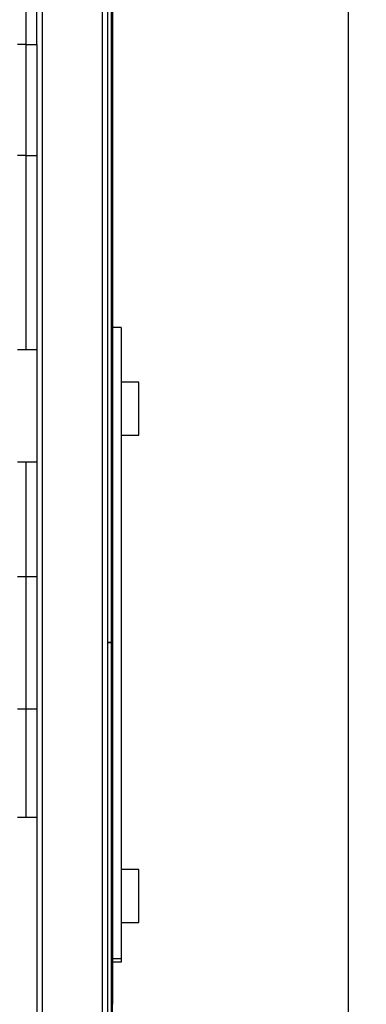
# Model space of a CAD drawing. Header units: millimetres. Extents: x 0 to 841, y 0 to 594.
# Tile 146 of 177: x 412 to 432, y 473 to 529. Entities that reach past the tile are written whole.
import ezdxf

# ---------------------------------------------------------------- set-up
doc = ezdxf.new("R2010")
doc.units = ezdxf.units.MM
doc.layers.add('COTES', color=1, linetype='Continuous')
doc.layers.add('TRAIT-FORT', color=4, linetype='Continuous', lineweight=25)
doc.styles.add('SLDTEXTSTYLE1', font='TXT', dxfattribs={"width": 0.75})
doc.dimstyles.new('SLDDIMSTYLE0', dxfattribs={"dimtxt": 3, "dimasz": 2, "dimexe": 0, "dimexo": 0.0625, "dimgap": 0.75, "dimtad": 1, "dimdec": 0, "dimlfac": 20, "dimrnd": 1e-09, "dimzin": 12, "dimdsep": 46, "dimtxsty": 'SLDTEXTSTYLE1', "dimsah": 1, "dimcen": 0.09, "dimadec": 0, "dimazin": 3, "dimtfac": 1, "dimtdec": 0, "dimtofl": 0, "dimtmove": 0, "dimatfit": 3, "dimfxl": 1, "dimfrac": 2, "dimtolj": 1, "dimtzin": 12, "dimarcsym": 0})

# ---------------------------------------------------------------- blocks, each defined once
blk = doc.blocks.new('_D_10')
at = {"layer": 'COTES', "color": 1, "transparency": 16777216}
for p, q in [((377.437, 559.633), (377.437, 563.998)), ((417.437, 331.888), (417.437, 563.998)), ((377.437, 562.998), (417.437, 562.998))]:
    blk.add_line(p, q, dxfattribs=at)
for points in [[(377.437, 562.998), (379.437, 562.498), (379.437, 563.498)], [(417.437, 562.998), (415.437, 563.498), (415.437, 562.498)]]:
    blk.add_solid(points, dxfattribs=at)
at = {"layer": 'COTES', "color": 1, "transparency": 16777216, "insert": (394.112, 566.865), "char_height": 3, "attachment_point": 1, "style": 'SLDTEXTSTYLE1'}
blk.add_mtext('800', dxfattribs=at)
blk = doc.blocks.new('_D_12')
at = {"layer": 'COTES', "color": 1, "transparency": 16777216}
for p, q in [((418.362, 558.383), (431.809, 558.383)), ((430.809, 290.383), (430.809, 558.383)), ((418.362, 290.383), (431.809, 290.383))]:
    blk.add_line(p, q, dxfattribs=at)
for points in [[(430.809, 558.383), (430.309, 556.383), (431.309, 556.383)], [(430.809, 290.383), (431.309, 292.383), (430.309, 292.383)]]:
    blk.add_solid(points, dxfattribs=at)
at = {"layer": 'COTES', "color": 1, "transparency": 16777216, "insert": (426.942, 419.95), "char_height": 3, "attachment_point": 1, "rotation": 90, "style": 'SLDTEXTSTYLE1'}
blk.add_mtext('5360', dxfattribs=at)

msp = doc.modelspace()

# ---------------------------------------------------------------- linework, layer by layer
at = {"layer": 'TRAIT-FORT', "color": 4, "linetype": 'Continuous', "lineweight": 25}
for p, q in [((417.362, 558.383), (417.362, 518.883)), ((417.437, 558.383), (417.437, 518.883)), ((416.862, 556.883), (416.862, 466.883)), ((413.462, 551.668), (413.462, 470.098)), ((412.562, 527.283), (412.562, 538.283)), ((413.162, 527.283), (413.162, 538.283)), ((417.162, 534.383), (417.162, 493.388)), ((417.362, 534.383), (417.362, 493.388)), ((412.562, 527.283), (412.062, 527.283)), ((412.562, 527.283), (413.162, 527.283)), ((412.562, 520.983), (412.562, 527.283)), ((413.162, 527.283), (413.162, 470.633)), ((412.562, 520.983), (412.062, 520.983)), ((412.562, 520.983), (413.162, 520.983)), ((412.562, 509.983), (412.562, 520.983)), ((417.437, 518.883), (417.362, 518.883)), ((417.362, 518.878), (417.437, 518.878)), ((417.362, 518.878), (417.362, 472.883)), ((417.437, 518.878), (417.437, 472.883)), ((417.937, 511.232), (417.437, 511.232)), ((417.937, 511.232), (417.937, 475.454)), ((412.062, 509.983), (412.562, 509.983)), ((412.562, 509.983), (413.162, 509.983)), ((418.937, 508.137), (417.937, 508.137)), ((418.937, 505.137), (418.937, 508.137)), ((417.937, 505.137), (418.937, 505.137)), ((412.062, 503.633), (412.562, 503.633)), ((412.562, 497.133), (412.562, 503.633)), ((412.562, 503.633), (413.162, 503.633)), ((412.062, 497.133), (412.562, 497.133)), ((412.562, 489.633), (412.562, 497.133)), ((412.562, 497.133), (413.162, 497.133)), ((417.162, 493.388), (417.162, 493.383)), ((417.362, 493.388), (417.162, 493.388)), ((417.162, 493.383), (417.162, 444.888)), ((417.162, 493.383), (417.362, 493.383)), ((417.362, 493.383), (417.362, 444.888)), ((412.062, 489.633), (412.562, 489.633)), ((412.562, 483.483), (412.562, 489.633)), ((412.562, 489.633), (413.162, 489.633)), ((412.062, 483.483), (412.562, 483.483)), ((412.562, 483.483), (413.162, 483.483)), ((418.937, 480.512), (417.937, 480.512)), ((418.937, 477.512), (418.937, 480.512)), ((417.937, 477.512), (418.937, 477.512)), ((417.937, 475.454), (417.437, 475.454)), ((417.937, 475.454), (417.937, 475.262)), ((417.937, 475.262), (417.437, 475.262)), ((417.437, 472.883), (417.362, 472.883))]:
    msp.add_line(p, q, dxfattribs=at)

# ---------------------------------------------------------------- dimensions: what is measured, and where the dimension line sits
at = {"layer": 'COTES', "color": 1}
for base, p1, p2, angle, picture, middle in [((417.437, 562.998), (377.437, 558.633), (417.437, 330.888), 0, '_D_10', (397.437, 562.998)), ((430.809, 558.383), (417.362, 290.383), (417.362, 558.383), 90, '_D_12', (430.809, 424.383))]:
    dim = msp.add_linear_dim(base=base, p1=p1, p2=p2, angle=angle, dimstyle='SLDDIMSTYLE0', dxfattribs=at)
    dim.commit()
    dim.dimension.update_dxf_attribs({"geometry": picture, "text_midpoint": middle, "dimtype": 160})

doc.saveas('drawing.dxf')
